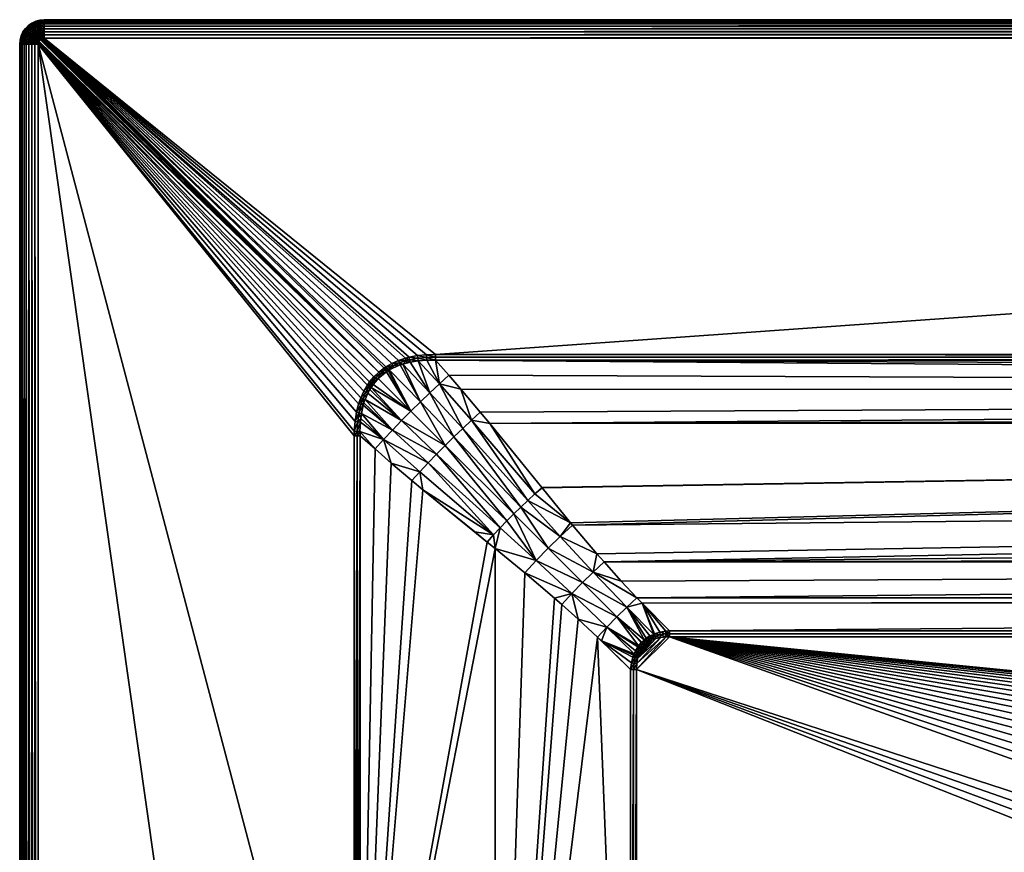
# Model space of a CAD drawing. Header units: millimetres. Extents: x 0 to 800, y -700 to 0.
# Tile 4 of 63: x 0 to 161, y -136 to 0. Entities that reach past the tile are written whole.
import ezdxf

# ---------------------------------------------------------------- set-up
doc = ezdxf.new("R2010")
doc.units = ezdxf.units.MM
doc.layers.get('0').update_dxf_attribs({"true_color": 0xb1941a})

msp = doc.modelspace()

# ---------------------------------------------------------------- meshes
at = {"color": 7, "true_color": 0xf0f0f0}
mesh = msp.add_polyface(dxfattribs=at)
corners = [(2.13, -0.54, 27.02), (1.56, -0.94, 0.02), (1.56, -0.94, 27.02), (1.07, -1.43, 0.02), (1.07, -1.43, 27.02), (0.67, -2, 0.02), (0.67, -2, 27.02), (0.38, -2.63, 0.02), (0.38, -2.63, 27.02), (1.89, -2.12, 29.32), (2.01, -1.47, 28.95), (1.61, -1.88, 28.95), (1.6, -2.54, 29.32), (1.28, -2.35, 28.95), (1.82, -1.24, 28.52), (1.38, -1.69, 28.52), (1.02, -2.2, 28.52), (2.22, -0.69, 28.05), (1.68, -1.08, 28.05), (1.21, -1.55, 28.05), (0.83, -2.09, 28.05), (0.75, -2.77, 28.52), (2.16, -0.58, 27.54), (1.59, -0.97, 27.54), (1.1, -1.46, 27.54), (0.71, -2.02, 27.54), (0.55, -2.69, 28.05), (0.42, -2.65, 27.54)]
mesh.append_faces([[corners[k] for k in face] for face in [(0, 1, 2, 0), (2, 1, 3, 2), (2, 3, 4, 2), (4, 3, 5, 4), (4, 5, 6, 4), (6, 5, 7, 6), (6, 7, 8, 6), (9, 10, 11, 9), (9, 11, 12, 9), (12, 11, 13, 12), (10, 14, 11, 10), (11, 14, 15, 11), (11, 15, 13, 11), (13, 15, 16, 13), (14, 17, 18, 14), (14, 18, 15, 14), (15, 18, 19, 15), (15, 19, 16, 15), (16, 19, 20, 16), (16, 20, 21, 16), (18, 22, 23, 18), (18, 23, 19, 18), (19, 23, 24, 19), (19, 24, 20, 19), (20, 24, 25, 20), (20, 25, 26, 20), (23, 0, 2, 23), (23, 2, 24, 23), (24, 2, 4, 24), (24, 4, 25, 24), (25, 4, 6, 25), (25, 6, 27, 25)]], dxfattribs={"vtx3": -1, "color": 7})
mesh = msp.add_polyface(dxfattribs=at)
corners = [(2.77, -0.24, 27.02), (2.77, -0.24, 0.02), (2.13, -0.54, 0.02), (2.13, -0.54, 27.02), (1.56, -0.94, 0.02), (3.12, -2.25, 29.84), (3.28, -1.65, 29.62), (2.88, -1.84, 29.62), (2.83, -2.45, 29.84), (2.53, -2.09, 29.62), (3.13, -1.25, 29.32), (2.67, -1.46, 29.32), (2.25, -1.76, 29.32), (2.22, -2.39, 29.62), (1.89, -2.12, 29.32), (1.97, -2.75, 29.62), (3.01, -0.9, 28.95), (2.49, -1.14, 28.95), (2.01, -1.47, 28.95), (2.9, -0.62, 28.52), (2.34, -0.88, 28.52), (1.82, -1.24, 28.52), (3.47, -0.24, 28.05), (2.83, -0.41, 28.05), (2.22, -0.69, 28.05), (3.45, -0.11, 27.54), (2.78, -0.28, 27.54), (2.16, -0.58, 27.54), (1.68, -1.08, 28.05), (3.44, -0.06, 27.02), (1.59, -0.97, 27.54)]
mesh.append_faces([[corners[k] for k in face] for face in [(0, 1, 2, 0), (0, 2, 3, 0), (3, 2, 4, 3), (5, 6, 7, 5), (5, 7, 8, 5), (8, 7, 9, 8), (7, 10, 11, 7), (7, 11, 9, 7), (9, 11, 12, 9), (9, 12, 13, 9), (13, 12, 14, 13), (13, 14, 15, 13), (10, 16, 11, 10), (11, 16, 17, 11), (11, 17, 12, 11), (12, 17, 18, 12), (12, 18, 14, 12), (16, 19, 17, 16), (17, 19, 20, 17), (17, 20, 18, 17), (18, 20, 21, 18), (19, 22, 23, 19), (19, 23, 20, 19), (20, 23, 24, 20), (20, 24, 21, 20), (23, 25, 26, 23), (23, 26, 24, 23), (24, 26, 27, 24), (24, 27, 28, 24), (26, 29, 0, 26), (26, 0, 27, 26), (27, 0, 3, 27), (27, 3, 30, 27)]], dxfattribs={"vtx3": -1, "color": 7})
mesh = msp.add_polyface(dxfattribs=at)
corners = [(4.13, 0, 27.02), (4.13, 0, 0.02), (3.44, -0.06, 0.02), (3.44, -0.06, 27.02), (2.77, -0.24, 0.02), (2.77, -0.24, 27.02), (3.87, -2.5, 29.97), (4.13, -1.97, 29.84), (3.78, -2.01, 29.84), (3.61, -2.57, 29.97), (3.44, -2.1, 29.84), (4.13, -1.5, 29.62), (3.7, -1.54, 29.62), (3.28, -1.65, 29.62), (3.12, -2.25, 29.84), (4.13, -1.07, 29.32), (3.63, -1.12, 29.32), (3.13, -1.25, 29.32), (2.88, -1.84, 29.62), (4.13, -0.7, 28.95), (3.56, -0.75, 28.95), (3.01, -0.9, 28.95), (4.13, -0.4, 28.52), (3.51, -0.46, 28.52), (2.9, -0.62, 28.52), (4.13, -0.18, 28.05), (3.47, -0.24, 28.05), (4.13, -0.05, 27.54), (3.45, -0.11, 27.54), (2.83, -0.41, 28.05), (2.78, -0.28, 27.54)]
mesh.append_faces([[corners[k] for k in face] for face in [(0, 1, 2, 0), (0, 2, 3, 0), (3, 2, 4, 3), (3, 4, 5, 3), (6, 7, 8, 6), (9, 8, 10, 9), (7, 11, 8, 7), (8, 11, 12, 8), (8, 12, 10, 8), (10, 12, 13, 10), (10, 13, 14, 10), (11, 15, 12, 11), (12, 15, 16, 12), (12, 16, 13, 12), (13, 16, 17, 13), (13, 17, 18, 13), (15, 19, 16, 15), (16, 19, 20, 16), (16, 20, 17, 16), (17, 20, 21, 17), (19, 22, 20, 19), (20, 22, 23, 20), (20, 23, 21, 20), (21, 23, 24, 21), (22, 25, 23, 22), (23, 25, 26, 23), (23, 26, 24, 23), (25, 27, 26, 25), (26, 27, 28, 26), (26, 28, 29, 26), (27, 0, 28, 27), (28, 0, 3, 28), (28, 3, 30, 28)]], dxfattribs={"vtx3": -1, "color": 7})
mesh = msp.add_polyface(dxfattribs=at)
corners = [(100.62, -237.16, 15.02), (329.1, -196.15, 15.02), (100.62, -105.86, 15.02), (104.58, -100.6, 15.02), (100.68, -104.84, 15.02), (105.47, -100.5, 15.02), (100.62, -105.86, 15.02), (106, -100.49, 15.02), (106, -100.49, 15.02), (331.59, -180.97, 15.02), (4.13, 0, 27.02), (796.13, 0, 0.02), (4.13, 0, 0.02), (104.44, -99.78, 15.14), (105.42, -99.6, 15.16), (101.55, -95.06, 16.67), (106, -99.54, 15.17), (106, -99.54, 15.17), (106, -100.01, 15.06), (106, -100.01, 15.06), (105.44, -100.04, 15.05), (104.51, -100.19, 15.05), (103.57, -100.05, 15.12), (103.68, -100.41, 15.04), (103.44, -100.11, 15.12), (102.98, -100.71, 15.04), (103.8, -100.79, 15.02), (4.13, -3, 30.02), (796.13, -2.48, 29.97), (4.13, -2.48, 29.97), (796.13, -1.97, 29.84), (4.13, -1.97, 29.84), (796.13, -1.5, 29.62), (4.13, -1.5, 29.62), (796.13, -1.07, 29.32), (4.13, -1.07, 29.32), (796.13, -0.7, 28.95), (4.13, -0.7, 28.95)]
mesh.append_faces([[corners[k] for k in face] for face in [(0, 1, 2, 0), (3, 4, 5, 3), (5, 6, 7, 5), (7, 2, 8, 7), (8, 2, 9, 8), (10, 11, 12, 10), (13, 14, 15, 13), (15, 14, 16, 15), (15, 16, 17, 15), (18, 17, 16, 18), (18, 16, 19, 18), (19, 16, 14, 19), (19, 14, 20, 19), (20, 14, 13, 20), (20, 13, 21, 20), (21, 13, 22, 21), (21, 22, 23, 21), (23, 22, 24, 23), (23, 24, 25, 23), (23, 26, 3, 23), (23, 3, 21, 23), (21, 3, 5, 21), (21, 5, 20, 21), (20, 5, 7, 20), (20, 7, 19, 20), (19, 7, 8, 19), (19, 8, 18, 19), (27, 28, 29, 27), (29, 30, 31, 29), (31, 32, 33, 31), (33, 34, 35, 33), (35, 36, 37, 35)]], dxfattribs={"vtx3": -1, "color": 7})
mesh = msp.add_polyface(dxfattribs=at)
corners = [(329.1, -196.15, 15.02), (329.56, -191.03, 15.02), (100.62, -105.86, 15.02), (330.39, -185.96, 15.02), (331.59, -180.97, 15.02), (357.08, -143.37, 15.02), (361.28, -140.41, 15.02), (106, -100.49, 15.02), (365.68, -137.76, 15.02), (337.28, -166.68, 15.02), (335.04, -171.3, 15.02), (333.14, -176.07, 15.02), (395, -129.05, 15.02), (694.27, -100.49, 15.02), (339.85, -162.23, 15.02), (342.73, -157.98, 15.02), (345.92, -153.95, 15.02), (349.38, -150.15, 15.02), (353.11, -146.62, 15.02), (370.26, -135.44, 15.02), (375, -133.45, 15.02), (379.87, -131.81, 15.02), (384.84, -130.53, 15.02), (389.89, -129.6, 15.02), (72.03, -60.16, 28.3), (75.19, -63.92, 27.05), (727.93, -60.49, 28.19), (85.28, -76.26, 22.93), (89.9, -81.95, 21.04), (723.63, -65.64, 26.47), (95.38, -88.32, 18.91), (98.15, -91.43, 17.87), (704.89, -88.32, 18.91), (4.13, -3, 30.02), (67.91, -54.51, 30.02), (796.13, -3, 30.02), (329.01, -201.28, 15.02), (329.74, -201.27, 14.95), (106, -100.01, 15.06), (694.27, -100.01, 15.06), (106, -99.54, 15.17), (67.91, -54.99, 29.98), (732.36, -54.99, 29.98), (4.13, -0.7, 28.95), (796.13, -0.4, 28.52), (4.13, -0.4, 28.52), (796.13, -0.18, 28.05), (4.13, -0.18, 28.05), (796.13, -0.05, 27.54), (4.13, -0.05, 27.54), (796.13, 0, 27.02), (4.13, 0, 27.02)]
mesh.append_faces([[corners[k] for k in face] for face in [(0, 1, 2, 0), (2, 1, 3, 2), (2, 3, 4, 2), (5, 6, 7, 5), (7, 6, 8, 7), (9, 7, 10, 9), (10, 7, 11, 10), (7, 12, 13, 7), (7, 4, 11, 7), (9, 14, 7, 9), (7, 14, 15, 7), (7, 15, 16, 7), (16, 17, 7, 16), (7, 17, 18, 7), (7, 18, 5, 7), (8, 19, 7, 8), (7, 19, 20, 7), (7, 20, 21, 7), (21, 22, 7, 21), (7, 22, 23, 7), (7, 23, 12, 7), (24, 25, 26, 24), (27, 28, 29, 27), (30, 31, 32, 30), (33, 34, 35, 33), (36, 37, 0, 36), (7, 13, 38, 7), (38, 39, 40, 38), (34, 41, 42, 34), (43, 44, 45, 43), (45, 46, 47, 45), (47, 48, 49, 47), (49, 50, 51, 49)]], dxfattribs={"vtx3": -1, "color": 7})
mesh = msp.add_polyface(dxfattribs=at)
corners = [(727.93, -60.49, 28.19), (67.91, -55.46, 29.87), (70.05, -57.9, 29.05), (72.03, -60.16, 28.3), (390, -130.33, 14.95), (385, -131.24, 14.95), (385.15, -131.94, 14.75), (384.84, -130.53, 15.02), (389.89, -129.6, 15.02), (395, -129.05, 15.02), (400.13, -129.6, 14.95), (400.13, -128.86, 15.02), (395.05, -129.78, 14.95), (395.11, -130.49, 14.75), (390.1, -131.03, 14.75), (400.13, -130.31, 14.75), (396.58, -131.1, 14.42), (390.2, -131.69, 14.42), (395.15, -131.15, 14.42), (380.08, -132.51, 14.95), (400.13, -130.97, 14.42), (106, -100.01, 15.06), (694.27, -100.49, 15.02), (694.27, -100.01, 15.06), (106, -99.54, 15.17), (694.27, -99.95, 15.07), (694.27, -99.54, 15.17), (732.36, -54.99, 29.98), (67.91, -54.99, 29.98), (4.13, -3, 30.02), (796.13, -3, 30.02), (796.13, -2.48, 29.97), (4.13, -2.48, 29.97), (796.13, -1.97, 29.84), (4.13, -1.97, 29.84), (796.13, -1.5, 29.62), (4.13, -1.5, 29.62), (796.13, -1.07, 29.32), (4.13, -1.07, 29.32), (796.13, -0.7, 28.95), (4.13, -0.7, 28.95), (796.13, -0.4, 28.52), (4.13, -0.4, 28.52), (796.13, -0.18, 28.05), (4.13, -0.18, 28.05), (796.13, -0.05, 27.54), (4.13, -0.05, 27.54), (796.13, 0, 27.02)]
mesh.append_faces([[corners[k] for k in face] for face in [(0, 1, 2, 0), (0, 2, 3, 0), (4, 5, 6, 4), (7, 5, 8, 7), (8, 5, 4, 8), (8, 4, 9, 8), (10, 11, 12, 10), (10, 12, 13, 10), (13, 12, 14, 13), (15, 10, 13, 15), (15, 13, 16, 15), (14, 17, 13, 14), (13, 17, 18, 13), (13, 18, 16, 13), (6, 14, 4, 6), (4, 14, 12, 4), (4, 12, 9, 4), (9, 12, 11, 9), (7, 19, 5, 7), (16, 20, 15, 16), (21, 22, 23, 21), (24, 23, 25, 24), (24, 25, 26, 24), (27, 28, 1, 27), (29, 30, 31, 29), (32, 31, 33, 32), (34, 33, 35, 34), (36, 35, 37, 36), (38, 37, 39, 38), (40, 39, 41, 40), (42, 41, 43, 42), (44, 43, 45, 44), (46, 45, 47, 46)]], dxfattribs={"vtx3": -1, "color": 7})
mesh = msp.add_polyface(dxfattribs=at)
corners = [(699.65, -105.86, 15.02), (469.87, -185.96, 15.02), (470.7, -191.03, 15.02), (699.65, -237.16, 15.02), (467.13, -176.07, 15.02), (699.65, -105.86, 15.02), (699.63, -105.33, 15.02), (694.27, -100.49, 15.02), (465.23, -171.3, 15.02), (695.29, -100.54, 15.02), (696.12, -100.69, 15.02), (796.13, 0, 27.02), (796.13, 0, 0.02), (4.13, 0, 27.02), (796.13, -3, 30.02), (67.91, -54.51, 30.02), (732.36, -54.51, 30.02), (694.27, -99.54, 15.17), (694.27, -99.54, 15.17), (698.97, -94.79, 16.75), (695.39, -99.69, 15.15), (696.3, -99.91, 15.13), (696.62, -100.02, 15.12), (697.18, -100.66, 15.04), (696.83, -100.11, 15.12), (696.51, -100.39, 15.05), (694.27, -100.01, 15.06), (694.28, -100.01, 15.06), (695.34, -100.11, 15.05), (696.21, -100.3, 15.05), (696.4, -100.76, 15.02), (697.03, -100.99, 15.02), (694.27, -99.95, 15.07)]
mesh.append_faces([[corners[k] for k in face] for face in [(0, 1, 2, 0), (0, 2, 3, 0), (4, 0, 5, 4), (4, 5, 6, 4), (7, 8, 4, 7), (7, 4, 9, 7), (9, 4, 6, 9), (9, 6, 10, 9), (11, 12, 13, 11), (14, 15, 16, 14), (17, 18, 19, 17), (19, 18, 20, 19), (21, 22, 19, 21), (23, 24, 25, 23), (26, 7, 27, 26), (27, 7, 9, 27), (27, 9, 28, 27), (28, 9, 10, 28), (28, 10, 29, 28), (29, 10, 30, 29), (29, 30, 25, 29), (25, 30, 31, 25), (25, 31, 23, 25), (18, 17, 32, 18), (24, 22, 25, 24), (25, 22, 21, 25), (25, 21, 29, 25), (29, 21, 20, 29), (29, 20, 28, 29), (28, 20, 18, 28), (28, 18, 27, 28), (27, 18, 32, 27), (27, 32, 26, 27)]], dxfattribs={"vtx3": -1, "color": 7})
mesh = msp.add_polyface(dxfattribs=at)
corners = [(0.38, -2.63, 27.02), (0.38, -2.63, 0.02), (0.19, -3.31, 0.02), (0.19, -3.31, 27.02), (0.13, -4, 0.02), (0.13, -4, 27.02), (1.63, -4, 29.62), (1.25, -3.49, 29.32), (1.21, -4, 29.32), (1.6, -2.54, 29.32), (1.28, -2.35, 28.95), (1.38, -3, 29.32), (1.03, -2.87, 28.95), (0.89, -3.43, 28.95), (0.84, -4, 28.95), (1.02, -2.2, 28.52), (0.75, -2.77, 28.52), (0.59, -3.38, 28.52), (0.54, -4, 28.52), (0.83, -2.09, 28.05), (0.55, -2.69, 28.05), (0.37, -3.34, 28.05), (0.32, -4, 28.05), (0.71, -2.02, 27.54), (0.42, -2.65, 27.54), (0.24, -3.31, 27.54), (0.18, -4, 27.54), (0.67, -2, 27.02)]
mesh.append_faces([[corners[k] for k in face] for face in [(0, 1, 2, 0), (0, 2, 3, 0), (3, 2, 4, 3), (3, 4, 5, 3), (6, 7, 8, 6), (9, 10, 11, 9), (11, 10, 12, 11), (11, 12, 7, 11), (7, 12, 13, 7), (7, 13, 8, 7), (8, 13, 14, 8), (10, 15, 12, 10), (12, 15, 16, 12), (12, 16, 13, 12), (13, 16, 17, 13), (13, 17, 14, 13), (14, 17, 18, 14), (16, 19, 20, 16), (16, 20, 17, 16), (17, 20, 21, 17), (17, 21, 18, 17), (18, 21, 22, 18), (20, 23, 24, 20), (20, 24, 21, 20), (21, 24, 25, 21), (21, 25, 22, 21), (22, 25, 26, 22), (24, 27, 0, 24), (24, 0, 25, 24), (25, 0, 3, 25), (25, 3, 26, 25), (26, 3, 5, 26)]], dxfattribs={"vtx3": -1, "color": 7})
mesh = msp.add_polyface(dxfattribs=at)
corners = [(3.27, -3.5, 30.02), (2.97, -3.02, 29.97), (2.82, -3.24, 29.97), (3.19, -3.66, 30.02), (2.7, -3.48, 29.97), (3.15, -3.83, 30.02), (2.64, -3.74, 29.97), (3.13, -4, 30.02), (2.61, -4, 29.97), (3.16, -2.84, 29.97), (3.12, -2.25, 29.84), (2.83, -2.45, 29.84), (2.58, -2.7, 29.84), (2.38, -2.99, 29.84), (2.23, -3.31, 29.84), (2.14, -3.65, 29.84), (2.11, -4, 29.84), (2.53, -2.09, 29.62), (2.22, -2.39, 29.62), (1.97, -2.75, 29.62), (1.78, -3.15, 29.62), (1.67, -3.57, 29.62), (1.63, -4, 29.62), (1.89, -2.12, 29.32), (1.6, -2.54, 29.32), (1.38, -3, 29.32), (1.25, -3.49, 29.32)]
mesh.append_faces([[corners[k] for k in face] for face in [(0, 1, 2, 0), (3, 2, 4, 3), (3, 4, 5, 3), (5, 4, 6, 5), (5, 6, 7, 5), (7, 6, 8, 7), (9, 10, 11, 9), (9, 11, 1, 9), (1, 11, 12, 1), (1, 12, 2, 1), (2, 12, 13, 2), (2, 13, 4, 2), (4, 13, 14, 4), (4, 14, 6, 4), (6, 14, 15, 6), (6, 15, 8, 6), (8, 15, 16, 8), (11, 17, 12, 11), (12, 17, 18, 12), (12, 18, 13, 12), (13, 18, 19, 13), (13, 19, 14, 13), (14, 19, 20, 14), (14, 20, 15, 14), (15, 20, 21, 15), (15, 21, 16, 15), (16, 21, 22, 16), (19, 23, 24, 19), (19, 24, 20, 19), (20, 24, 25, 20), (20, 25, 21, 20), (21, 25, 26, 21), (21, 26, 22, 21)]], dxfattribs={"vtx3": -1, "color": 7})
mesh = msp.add_polyface(dxfattribs=at)
corners = [(3.13, -4, 30.02), (56.2, -60.5, 30.02), (56.79, -59.5, 30.02), (3.96, -3.02, 30.02), (3.79, -3.06, 30.02), (58.63, -57.41, 30.02), (55.36, -62.57, 30.02), (55.7, -61.59, 30.02), (3.37, -3.36, 30.02), (3.27, -3.5, 30.02), (3.49, -3.23, 30.02), (3.63, -3.13, 30.02), (57.15, -58.99, 30.02), (57.85, -58.16, 30.02), (3.15, -3.83, 30.02), (3.19, -3.66, 30.02), (54.65, -67.78, 30.02), (54.66, -67.04, 30.02), (54.78, -65.44, 30.02), (4.13, -3, 30.02), (4.13, -2.48, 29.97), (3.87, -2.5, 29.97), (3.61, -2.57, 29.97), (3.37, -2.68, 29.97), (3.16, -2.84, 29.97), (2.97, -3.02, 29.97), (2.82, -3.24, 29.97), (4.13, -1.97, 29.84), (3.78, -2.01, 29.84), (3.44, -2.1, 29.84), (3.12, -2.25, 29.84)]
mesh.append_faces([[corners[k] for k in face] for face in [(0, 1, 2, 0), (3, 4, 5, 3), (0, 6, 7, 0), (0, 7, 1, 0), (8, 9, 10, 8), (10, 9, 5, 10), (10, 5, 11, 10), (11, 5, 4, 11), (0, 12, 13, 0), (0, 13, 14, 0), (14, 5, 15, 14), (15, 5, 9, 15), (0, 16, 17, 0), (0, 17, 18, 0), (3, 5, 19, 3), (19, 20, 3, 19), (3, 20, 21, 3), (3, 21, 4, 3), (4, 21, 22, 4), (4, 22, 11, 4), (11, 22, 23, 11), (11, 23, 10, 11), (10, 23, 24, 10), (10, 24, 8, 10), (8, 24, 25, 8), (8, 25, 9, 8), (9, 26, 15, 9), (20, 27, 21, 20), (21, 28, 22, 21), (22, 29, 23, 22), (23, 29, 30, 23), (23, 30, 24, 23)]], dxfattribs={"vtx3": -1, "color": 7})
mesh = msp.add_polyface(dxfattribs=at)
corners = [(54.78, -65.44, 30.02), (55.01, -63.95, 30.02), (3.13, -4, 30.02), (55.36, -62.57, 30.02), (56.79, -59.5, 30.02), (57.15, -58.99, 30.02), (3.15, -3.83, 30.02), (57.85, -58.16, 30.02), (58.63, -57.41, 30.02), (59.8, -56.55, 30.02), (60.79, -55.99, 30.02), (4.13, -3, 30.02), (61.86, -55.52, 30.02), (54.65, -67.78, 30.02), (54.65, -67.78, 30.02), (59.51, -56.74, 30.02), (63, -55.14, 30.02), (63.58, -54.99, 30.02), (64.96, -54.72, 30.02), (66.41, -54.57, 30.02), (67.91, -54.51, 30.02), (58.57, -58.43, 29.94), (59.91, -57.33, 29.93), (59.09, -57.94, 29.94), (58.86, -57.68, 30), (59.71, -57.04, 30), (60.18, -57.15, 29.93), (59.99, -56.85, 30), (60.36, -57.05, 29.93), (60.96, -56.32, 30), (61.12, -56.64, 29.93), (58.1, -58.4, 30), (62, -55.87, 29.99)]
mesh.append_faces([[corners[k] for k in face] for face in [(0, 1, 2, 0), (1, 3, 2, 1), (4, 5, 2, 4), (6, 7, 8, 6), (9, 10, 11, 9), (11, 10, 12, 11), (13, 14, 2, 13), (11, 8, 15, 11), (11, 15, 9, 11), (12, 16, 11, 12), (11, 16, 17, 11), (11, 17, 18, 11), (18, 19, 11, 18), (11, 19, 20, 11), (21, 22, 23, 21), (21, 23, 24, 21), (24, 23, 22, 24), (24, 22, 25, 24), (25, 22, 26, 25), (25, 26, 27, 25), (27, 26, 28, 27), (27, 28, 29, 27), (28, 30, 29, 28), (7, 31, 24, 7), (7, 24, 8, 7), (8, 24, 25, 8), (8, 25, 15, 8), (15, 25, 27, 15), (15, 27, 9, 15), (9, 27, 29, 9), (9, 29, 10, 9), (10, 29, 32, 10)]], dxfattribs={"vtx3": -1, "color": 7})
mesh = msp.add_polyface(dxfattribs=at)
corners = [(0.13, -696, 27.02), (0.13, -4, 0.02), (0.13, -696, 0.02), (54.75, -449.45, 30.02), (54.68, -366.71, 30.02), (3.13, -696, 30.02), (55.07, -660.78, 30.02), (4.13, -697, 30.02), (55.13, -697, 30.02), (3.19, -696.34, 30.02), (3.15, -696.17, 30.02), (0.19, -696.7, 0.02), (55.13, -697, 30.02), (55.13, -660.77, 30.02), (55.13, -449.45, 30), (2.61, -696, 29.97), (2.64, -696.26, 29.97), (2.11, -696, 29.84), (2.14, -696.35, 29.84), (1.63, -696, 29.62), (1.67, -696.43, 29.62), (1.21, -696, 29.32), (0.84, -696, 28.95), (1.25, -696.51, 29.32), (0.54, -696, 28.52), (0.89, -696.57, 28.95), (0.32, -696, 28.05), (0.59, -696.63, 28.52), (0.18, -696, 27.54), (0.37, -696.66, 28.05), (0.24, -696.69, 27.54), (2.61, -4, 29.97), (2.11, -4, 29.84), (1.63, -4, 29.62), (1.21, -4, 29.32), (0.84, -4, 28.95), (0.54, -4, 28.52), (0.32, -4, 28.05), (0.18, -4, 27.54), (0.13, -4, 27.02)]
mesh.append_faces([[corners[k] for k in face] for face in [(0, 1, 2, 0), (3, 4, 5, 3), (3, 5, 6, 3), (6, 5, 7, 6), (6, 7, 8, 6), (9, 5, 10, 9), (0, 2, 11, 0), (12, 13, 8, 12), (8, 13, 6, 8), (6, 13, 14, 6), (6, 14, 3, 6), (5, 15, 10, 5), (10, 15, 16, 10), (10, 16, 9, 10), (15, 17, 16, 15), (16, 17, 18, 16), (17, 19, 18, 17), (18, 19, 20, 18), (19, 21, 20, 19), (21, 22, 23, 21), (22, 24, 25, 22), (24, 26, 27, 24), (26, 28, 29, 26), (28, 0, 30, 28), (5, 31, 15, 5), (15, 32, 17, 15), (17, 33, 19, 17), (19, 34, 21, 19), (21, 35, 22, 21), (22, 36, 24, 22), (24, 37, 26, 24), (26, 38, 28, 26), (28, 39, 0, 28)]], dxfattribs={"vtx3": -1, "color": 7})
mesh = msp.add_polyface(dxfattribs=at)
corners = [(99.68, -375.71, 15.92), (99.68, -363.93, 15.73), (88.88, -357.86, 19.18), (99.67, -349.85, 15.51), (55.57, -339.12, 29.88), (55.57, -366.71, 29.88), (66.38, -384.63, 26.6), (55.56, -379.21, 29.89), (88.88, -395.9, 19.76), (77.63, -390.26, 23.18), (66.38, -345.2, 26.41), (77.63, -351.53, 22.79), (88.88, -319.82, 18.84), (99.69, -401.31, 16.48), (100.14, -375.71, 15.81), (100.14, -402.29, 16.4), (100.61, -386.26, 16.01), (100.14, -349.85, 15.39), (100.61, -375.71, 15.77), (100.62, -349.85, 15.35), (100.62, -342.97, 15.29), (100.14, -324.63, 15.14), (99.67, -326.55, 15.28), (55.13, -366.71, 29.99), (3.13, -696, 30.02), (3.13, -4, 30.02), (2.61, -4, 29.97), (2.61, -696, 29.97), (2.11, -4, 29.84), (2.11, -696, 29.84), (1.63, -4, 29.62), (1.63, -696, 29.62), (1.21, -4, 29.32), (1.21, -696, 29.32), (0.84, -4, 28.95), (0.84, -696, 28.95), (0.54, -4, 28.52), (0.54, -696, 28.52), (0.32, -4, 28.05), (0.32, -696, 28.05), (0.18, -4, 27.54), (0.18, -696, 27.54), (0.13, -4, 27.02)]
mesh.append_faces([[corners[k] for k in face] for face in [(0, 1, 2, 0), (2, 1, 3, 2), (4, 5, 6, 4), (6, 5, 7, 6), (0, 2, 8, 0), (8, 2, 9, 8), (10, 4, 6, 10), (10, 6, 11, 10), (6, 9, 11, 6), (11, 9, 2, 11), (11, 2, 12, 11), (0, 13, 14, 0), (14, 13, 15, 14), (14, 15, 16, 14), (0, 14, 1, 0), (1, 14, 17, 1), (1, 17, 3, 1), (14, 18, 19, 14), (14, 19, 17, 14), (17, 20, 21, 17), (3, 17, 22, 3), (23, 7, 5, 23), (23, 5, 4, 23), (24, 25, 26, 24), (27, 26, 28, 27), (29, 28, 30, 29), (31, 30, 32, 31), (33, 32, 34, 33), (35, 34, 36, 35), (37, 36, 38, 37), (39, 38, 40, 39), (41, 40, 42, 41)]], dxfattribs={"vtx3": -1, "color": 7})
mesh = msp.add_polyface(dxfattribs=at)
corners = [(77.63, -86.15, 22.52), (76.32, -85.08, 22.96), (55.6, -199.08, 29.87), (64.04, -75.06, 27.05), (65.84, -76.56, 26.45), (60.68, -72.25, 28.17), (58.03, -69.92, 29.05), (55.6, -67.78, 29.87), (94.3, -100.57, 16.97), (91.15, -97.64, 18.01), (77.63, -235.32, 22.52), (88.45, -95.24, 18.91), (82.44, -90.09, 20.92), (87.3, -94.22, 19.3), (99.67, -105.86, 15.17), (94.92, -101.16, 16.76), (99.67, -105.86, 15.17), (99.67, -237.16, 15.17), (0.13, -4, 27.02), (0.13, -4, 0.02), (0.13, -696, 27.02), (3.13, -4, 30.02), (54.68, -366.71, 30.02), (54.65, -199.08, 30.02), (99.67, -105.86, 15.17), (99.82, -104.75, 15.15), (100.05, -103.83, 15.13), (100.15, -103.52, 15.12), (100.24, -103.3, 15.12), (100.14, -105.86, 15.06), (100.14, -237.16, 15.06), (100.14, -105.86, 15.06), (100.14, -105.86, 15.06), (55.13, -199.08, 29.98), (55.59, -218.83, 29.87), (55.13, -67.78, 29.98), (54.65, -67.78, 30.02)]
mesh.append_faces([[corners[k] for k in face] for face in [(0, 1, 2, 0), (3, 2, 4, 3), (4, 2, 1, 4), (3, 5, 2, 3), (2, 5, 6, 2), (2, 6, 7, 2), (8, 9, 10, 8), (10, 9, 11, 10), (12, 0, 10, 12), (12, 10, 13, 12), (13, 10, 11, 13), (14, 15, 16, 14), (16, 15, 8, 16), (16, 8, 17, 16), (17, 8, 10, 17), (0, 2, 10, 0), (18, 19, 20, 18), (21, 22, 23, 21), (14, 24, 15, 14), (15, 24, 25, 15), (15, 25, 26, 15), (26, 27, 15, 26), (15, 27, 28, 15), (29, 24, 14, 29), (17, 30, 31, 17), (17, 31, 16, 17), (16, 31, 32, 16), (16, 32, 14, 16), (33, 34, 2, 33), (33, 2, 7, 33), (23, 33, 35, 23), (23, 35, 36, 23)]], dxfattribs={"vtx3": -1, "color": 7})
mesh = msp.add_polyface(dxfattribs=at)
corners = [(99.74, -462.45, 18.34), (99.74, -457.36, 18.17), (88.88, -452.94, 21.04), (99.72, -438.68, 17.55), (88.88, -433.93, 20.57), (88.88, -471.95, 21.56), (88.88, -490.96, 22.12), (99.76, -476.04, 18.86), (66.38, -463.48, 27.2), (66.38, -443.77, 27.03), (55.5, -449.44, 29.92), (77.63, -487.08, 24.75), (77.63, -467.72, 24.38), (77.63, -448.36, 24.03), (55.49, -459.38, 29.93), (55.46, -479.43, 29.94), (66.38, -483.2, 27.39), (66.38, -424.06, 26.87), (55.51, -439.34, 29.92), (77.63, -428.99, 23.72), (3.13, -696, 30.02), (54.68, -366.71, 30.02), (3.13, -4, 30.02), (100.14, -462.46, 18.25), (99.78, -494.72, 19.57), (100.14, -495.06, 19.52), (100.14, -431.39, 17.21), (100.54, -462.46, 18.23), (100.57, -432.17, 17.21), (55.13, -449.45, 30)]
mesh.append_faces([[corners[k] for k in face] for face in [(0, 1, 2, 0), (2, 1, 3, 2), (2, 3, 4, 2), (5, 6, 7, 5), (8, 9, 10, 8), (11, 6, 12, 11), (12, 6, 5, 12), (12, 5, 13, 12), (10, 14, 8, 10), (8, 14, 15, 8), (8, 15, 16, 8), (13, 17, 9, 13), (9, 18, 10, 9), (13, 9, 12, 13), (12, 9, 8, 12), (12, 8, 11, 12), (11, 8, 16, 11), (7, 0, 5, 7), (5, 0, 2, 5), (5, 2, 13, 5), (13, 2, 19, 13), (20, 21, 22, 20), (0, 7, 23, 0), (23, 7, 24, 23), (23, 24, 25, 23), (0, 23, 1, 0), (1, 23, 26, 1), (1, 26, 3, 1), (23, 27, 28, 23), (23, 28, 26, 23), (29, 14, 10, 29), (29, 10, 18, 29)]], dxfattribs={"vtx3": -1, "color": 7})
mesh = msp.add_polyface(dxfattribs=at)
corners = [(55.6, -67.78, 29.87), (58.03, -69.92, 29.05), (55.6, -67.78, 29.87), (3.13, -4, 30.02), (54.65, -199.08, 30.02), (54.65, -67.78, 30.02), (55.58, -67.07, 29.87), (55.13, -67.78, 29.98), (55.13, -67.78, 29.98), (54.65, -67.78, 30.02), (55.13, -67.05, 29.98), (55.64, -65.54, 29.89), (55.21, -65.49, 29.99), (55.71, -64.95, 29.9), (55.42, -64.04, 29.99), (55.82, -64.12, 29.9), (56.11, -62.8, 29.92), (55.74, -62.69, 29.99), (56.23, -62.41, 29.92), (56.06, -61.73, 30), (56.41, -61.87, 29.92), (56.85, -60.84, 29.93), (54.66, -67.04, 30.02), (54.78, -65.44, 30.02), (55.01, -63.95, 30.02), (55.36, -62.57, 30.02), (55.7, -61.59, 30.02), (56.53, -60.67, 30), (56.2, -60.5, 30.02)]
mesh.append_faces([[corners[k] for k in face] for face in [(0, 1, 2, 0), (3, 4, 5, 3), (2, 1, 6, 2), (2, 7, 0, 2), (0, 7, 8, 0), (5, 8, 7, 5), (5, 7, 9, 5), (7, 2, 6, 7), (9, 7, 10, 9), (7, 6, 10, 7), (10, 6, 11, 10), (10, 11, 12, 10), (12, 11, 13, 12), (12, 13, 14, 12), (13, 15, 14, 13), (14, 15, 16, 14), (14, 16, 17, 14), (17, 16, 18, 17), (17, 18, 19, 17), (18, 20, 19, 18), (19, 20, 21, 19), (9, 10, 22, 9), (22, 10, 12, 22), (22, 12, 23, 22), (23, 12, 14, 23), (23, 14, 24, 23), (24, 14, 17, 24), (24, 17, 25, 24), (25, 17, 19, 25), (25, 19, 26, 25), (26, 19, 27, 26), (26, 27, 28, 26)]], dxfattribs={"vtx3": -1, "color": 7})
mesh = msp.add_polyface(dxfattribs=at)
corners = [(66.47, -55.46, 29.88), (65.09, -55.56, 29.9), (65.08, -55.57, 29.9), (62.13, -56.23, 29.92), (61.12, -56.64, 29.93), (60.36, -57.05, 29.93), (62.55, -56.1, 29.92), (65.42, -62.24, 28.18), (68.52, -59.3, 28.65), (70.05, -57.9, 29.05), (67.91, -55.46, 29.87), (66.97, -60.75, 28.36), (63.77, -55.78, 29.91), (63.22, -55.9, 29.91), (60.96, -56.32, 30), (62, -55.87, 29.99), (63.11, -55.52, 29.99), (63.67, -55.39, 29.99), (65.02, -55.15, 29.99), (66.44, -55.02, 29.98), (67.91, -54.99, 29.98), (60.79, -55.99, 30.02), (61.86, -55.52, 30.02), (63, -55.14, 30.02), (63.58, -54.99, 30.02), (64.96, -54.72, 30.02), (66.41, -54.57, 30.02), (67.91, -54.51, 30.02)]
mesh.append_faces([[corners[k] for k in face] for face in [(0, 1, 2, 0), (3, 4, 5, 3), (6, 3, 7, 6), (8, 9, 10, 8), (10, 0, 8, 10), (8, 0, 2, 8), (11, 2, 12, 11), (6, 12, 13, 6), (14, 4, 3, 14), (14, 3, 15, 14), (15, 3, 6, 15), (15, 6, 16, 15), (6, 13, 16, 6), (16, 13, 12, 16), (16, 12, 17, 16), (17, 12, 2, 17), (17, 2, 18, 17), (2, 1, 18, 2), (18, 1, 0, 18), (18, 0, 19, 18), (19, 0, 10, 19), (19, 10, 20, 19), (21, 15, 22, 21), (22, 15, 16, 22), (22, 16, 23, 22), (23, 16, 17, 23), (23, 17, 24, 23), (24, 17, 18, 24), (24, 18, 25, 24), (25, 18, 19, 25), (25, 19, 26, 25), (26, 19, 20, 26), (26, 20, 27, 26)]], dxfattribs={"vtx3": -1, "color": 7})
mesh = msp.add_polyface(dxfattribs=at)
corners = [(430, -135.44, 15.02), (434.59, -137.76, 15.02), (694.27, -100.49, 15.02), (438.99, -140.41, 15.02), (460.42, -162.23, 15.02), (462.99, -166.68, 15.02), (443.18, -143.37, 15.02), (447.16, -146.62, 15.02), (450.89, -150.15, 15.02), (454.35, -153.95, 15.02), (457.53, -157.98, 15.02), (395, -129.05, 15.02), (400.13, -128.86, 15.02), (405.27, -129.05, 15.02), (410.37, -129.6, 15.02), (415.43, -130.53, 15.02), (420.4, -131.81, 15.02), (425.27, -133.45, 15.02), (468.68, -180.97, 15.02), (469.87, -185.96, 15.02), (699.65, -105.86, 15.02), (467.13, -176.07, 15.02), (465.23, -171.3, 15.02), (730.22, -57.9, 29.05), (732.36, -55.46, 29.87), (67.91, -55.46, 29.87), (727.93, -60.49, 28.19), (76.74, -65.77, 26.43), (725.07, -63.91, 27.05), (723.63, -65.64, 26.47), (90.22, -82.32, 20.91), (715.06, -76.19, 22.96), (710.04, -82.31, 20.92), (95.38, -88.32, 18.91), (705.94, -87.14, 19.31), (704.89, -88.32, 18.91), (100.71, -94.16, 16.97), (699.56, -94.16, 16.97), (101.55, -95.06, 16.67), (698.97, -94.79, 16.75), (106, -99.54, 15.17), (694.27, -99.54, 15.17), (471.26, -201.28, 15.02), (471.17, -196.15, 15.02), (470.43, -196.19, 14.95), (732.36, -54.99, 29.98), (732.36, -54.51, 30.02), (67.91, -54.51, 30.02)]
mesh.append_faces([[corners[k] for k in face] for face in [(0, 1, 2, 0), (2, 1, 3, 2), (4, 5, 2, 4), (3, 6, 2, 3), (2, 6, 7, 2), (2, 7, 8, 2), (8, 9, 2, 8), (2, 9, 10, 2), (2, 10, 4, 2), (2, 11, 12, 2), (12, 13, 2, 12), (2, 13, 14, 2), (2, 14, 15, 2), (15, 16, 2, 15), (2, 16, 17, 2), (2, 17, 0, 2), (18, 19, 20, 18), (18, 20, 21, 18), (5, 22, 2, 5), (23, 24, 25, 23), (23, 25, 26, 23), (26, 27, 28, 26), (28, 27, 29, 28), (29, 30, 31, 29), (32, 31, 33, 32), (32, 33, 34, 32), (34, 33, 35, 34), (35, 36, 37, 35), (37, 38, 39, 37), (39, 40, 41, 39), (42, 43, 44, 42), (45, 46, 47, 45), (45, 25, 24, 45)]], dxfattribs={"vtx3": -1, "color": 7})
mesh = msp.add_polyface(dxfattribs=at)
corners = [(65.84, -76.56, 26.45), (76.32, -85.08, 22.96), (74.31, -83.43, 23.63), (65.42, -62.24, 28.18), (66.97, -60.75, 28.36), (62.55, -56.1, 29.92), (62.13, -56.23, 29.92), (60.36, -57.05, 29.93), (63.89, -63.75, 28.12), (60.18, -57.15, 29.93), (59.91, -57.33, 29.93), (72.03, -60.16, 28.3), (70.05, -57.9, 29.05), (68.52, -59.3, 28.65), (65.08, -55.57, 29.9), (63.77, -55.78, 29.91), (60.68, -72.25, 28.17), (64.04, -75.06, 27.05), (65.35, -73.63, 26.67), (77.36, -83.93, 22.66), (62.37, -65.29, 28.18), (60.89, -66.83, 28.36), (68.07, -70.76, 26.24), (69.48, -69.34, 26.18), (75.19, -63.92, 27.05), (73.77, -65.22, 26.67), (72.33, -66.56, 26.4), (70.9, -67.94, 26.24), (57.38, -59.9, 29.93), (59.43, -68.38, 28.65), (66.7, -72.2, 26.4), (78.44, -82.78, 22.44)]
mesh.append_faces([[corners[k] for k in face] for face in [(0, 1, 2, 0), (3, 4, 5, 3), (3, 6, 7, 3), (3, 7, 8, 3), (8, 7, 9, 8), (8, 9, 10, 8), (11, 12, 13, 11), (13, 14, 4, 13), (4, 15, 5, 4), (16, 17, 18, 16), (18, 17, 0, 18), (18, 0, 19, 18), (20, 21, 22, 20), (20, 22, 23, 20), (24, 11, 25, 24), (25, 11, 13, 25), (25, 13, 26, 25), (26, 13, 4, 26), (26, 4, 27, 26), (27, 4, 3, 27), (27, 3, 23, 27), (23, 3, 8, 23), (23, 8, 20, 23), (20, 8, 28, 20), (0, 2, 19, 0), (29, 16, 18, 29), (29, 18, 30, 29), (30, 18, 19, 30), (30, 19, 31, 30), (31, 22, 30, 31), (30, 22, 21, 30), (30, 21, 29, 30)]], dxfattribs={"vtx3": -1, "color": 7})
mesh = msp.add_polyface(dxfattribs=at)
corners = [(55.58, -67.07, 29.87), (58.03, -69.92, 29.05), (59.43, -68.38, 28.65), (55.64, -65.54, 29.89), (55.71, -64.95, 29.9), (56.41, -61.87, 29.92), (56.23, -62.41, 29.92), (60.89, -66.83, 28.36), (56.11, -62.8, 29.92), (55.82, -64.12, 29.9), (57.19, -60.23, 29.93), (56.85, -60.84, 29.93), (62.37, -65.29, 28.18), (57.71, -59.41, 29.94), (57.38, -59.9, 29.93), (63.89, -63.75, 28.12), (58.57, -58.43, 29.94), (58.36, -58.64, 29.94), (59.91, -57.33, 29.93), (60.68, -72.25, 28.17), (56.06, -61.73, 30), (56.53, -60.67, 30), (57.08, -59.7, 30), (57.44, -59.2, 30), (58.1, -58.4, 30), (58.86, -57.68, 30), (56.2, -60.5, 30.02), (56.79, -59.5, 30.02), (57.15, -58.99, 30.02), (57.85, -58.16, 30.02)]
mesh.append_faces([[corners[k] for k in face] for face in [(0, 1, 2, 0), (0, 2, 3, 0), (3, 2, 4, 3), (5, 6, 7, 5), (7, 6, 8, 7), (7, 8, 9, 7), (10, 11, 12, 10), (12, 11, 5, 12), (13, 14, 15, 13), (16, 17, 13, 16), (13, 15, 16, 13), (16, 15, 18, 16), (5, 7, 12, 5), (12, 14, 10, 12), (1, 19, 2, 1), (2, 7, 9, 2), (2, 9, 4, 2), (20, 11, 21, 20), (21, 11, 10, 21), (21, 10, 22, 21), (10, 14, 22, 10), (22, 14, 13, 22), (22, 13, 23, 22), (23, 13, 17, 23), (23, 17, 24, 23), (24, 17, 16, 24), (24, 16, 25, 24), (26, 21, 22, 26), (26, 22, 27, 26), (27, 22, 23, 27), (27, 23, 28, 27), (28, 23, 24, 28), (28, 24, 29, 28)]], dxfattribs={"vtx3": -1, "color": 7})
mesh = msp.add_polyface(dxfattribs=at)
corners = [(727.93, -60.49, 28.19), (75.19, -63.92, 27.05), (76.74, -65.77, 26.43), (723.63, -65.64, 26.47), (85.21, -76.18, 22.96), (85.28, -76.26, 22.93), (89.9, -81.95, 21.04), (90.22, -82.32, 20.91), (715.06, -76.19, 22.96), (94.2, -87, 19.35), (95.38, -88.32, 18.91), (704.89, -88.32, 18.91), (98.15, -91.43, 17.87), (100.71, -94.16, 16.97), (699.56, -94.16, 16.97), (101.55, -95.06, 16.67), (698.97, -94.79, 16.75), (106, -99.54, 15.17), (420.19, -132.51, 14.95), (415.27, -131.24, 14.95), (415.12, -131.94, 14.75), (415.43, -130.53, 15.02), (420.4, -131.81, 15.02), (405.27, -129.05, 15.02), (400.13, -128.86, 15.02), (400.13, -129.6, 14.95), (405.16, -130.49, 14.75), (410.17, -131.03, 14.75), (410.27, -130.33, 14.95), (410.37, -129.6, 15.02), (405.21, -129.78, 14.95), (400.13, -130.31, 14.75), (419.99, -133.2, 14.75), (410.75, -131.81, 14.42), (414.97, -132.58, 14.42), (400.13, -130.97, 14.42), (403.69, -131.1, 14.42), (405.12, -131.15, 14.42), (410.07, -131.69, 14.42)]
mesh.append_faces([[corners[k] for k in face] for face in [(0, 1, 2, 0), (3, 2, 4, 3), (3, 4, 5, 3), (3, 6, 7, 3), (8, 7, 9, 8), (8, 9, 10, 8), (11, 12, 13, 11), (14, 13, 15, 14), (16, 15, 17, 16), (18, 19, 20, 18), (21, 19, 22, 21), (22, 19, 18, 22), (23, 24, 25, 23), (26, 27, 28, 26), (21, 29, 28, 21), (28, 29, 30, 28), (28, 30, 26, 28), (26, 30, 31, 26), (29, 23, 30, 29), (30, 23, 25, 30), (30, 25, 31, 30), (20, 32, 18, 20), (21, 28, 19, 21), (19, 28, 27, 19), (19, 27, 20, 19), (20, 27, 33, 20), (20, 33, 34, 20), (31, 35, 36, 31), (31, 36, 26, 31), (26, 36, 37, 26), (26, 37, 27, 26), (27, 37, 38, 27), (27, 38, 33, 27)]], dxfattribs={"vtx3": -1, "color": 7})
mesh = msp.add_polyface(dxfattribs=at)
corners = [(85.28, -76.26, 22.93), (85.21, -76.18, 22.96), (84.06, -77.23, 22.66), (76.74, -65.77, 26.43), (75.19, -63.92, 27.05), (73.77, -65.22, 26.67), (82.92, -78.3, 22.44), (72.33, -66.56, 26.4), (81.78, -79.4, 22.31), (70.9, -67.94, 26.24), (80.65, -80.51, 22.26), (69.48, -69.34, 26.18), (79.53, -81.64, 22.31), (68.07, -70.76, 26.24), (93.59, -89.97, 18.51), (88.22, -84.16, 20.46), (86.23, -86.1, 20.31), (77.36, -83.93, 22.66), (74.31, -83.43, 23.63), (76.32, -85.08, 22.96), (77.63, -86.15, 22.52), (78.44, -82.78, 22.44), (84.3, -88.09, 20.46), (82.43, -90.09, 20.92), (82.44, -90.09, 20.92), (95.38, -88.32, 18.91), (94.2, -87, 19.35), (90.22, -82.32, 20.91), (89.9, -81.95, 21.04)]
mesh.append_faces([[corners[k] for k in face] for face in [(0, 1, 2, 0), (3, 4, 5, 3), (1, 3, 2, 1), (2, 3, 5, 2), (2, 5, 6, 2), (6, 5, 7, 6), (6, 7, 8, 6), (8, 7, 9, 8), (8, 9, 10, 8), (10, 9, 11, 10), (10, 11, 12, 10), (12, 11, 13, 12), (14, 15, 16, 14), (17, 18, 19, 17), (17, 19, 20, 17), (21, 17, 20, 21), (21, 20, 22, 21), (22, 20, 23, 22), (22, 23, 24, 22), (14, 25, 26, 14), (14, 26, 15, 14), (15, 26, 27, 15), (15, 27, 28, 15), (0, 2, 28, 0), (28, 2, 6, 28), (28, 6, 15, 28), (15, 6, 8, 15), (15, 8, 16, 15), (16, 8, 10, 16), (16, 10, 22, 16), (22, 10, 12, 22), (22, 12, 21, 22), (21, 12, 13, 21)]], dxfattribs={"vtx3": -1, "color": 7})
mesh = msp.add_polyface(dxfattribs=at)
corners = [(82.43, -90.09, 20.92), (77.63, -86.15, 22.52), (82.44, -90.09, 20.92), (101.55, -95.06, 16.67), (100.71, -94.16, 16.97), (99.05, -95.69, 16.59), (103.44, -100.11, 15.12), (101.4, -101.46, 15.1), (101.5, -101.37, 15.1), (97.42, -97.28, 16.46), (101.9, -101, 15.1), (102.21, -100.76, 15.1), (102.83, -100.38, 15.11), (100.95, -102, 15.1), (95.82, -98.92, 16.59), (100.83, -102.17, 15.1), (91.15, -97.64, 18.01), (94.3, -100.57, 16.97), (94.92, -101.16, 16.76), (100.24, -103.3, 15.12), (100.46, -102.81, 15.11), (87.3, -94.22, 19.3), (88.45, -95.24, 18.91), (90.1, -93.46, 18.51), (93.59, -89.97, 18.51), (86.23, -86.1, 20.31), (91.82, -91.69, 18.37), (84.3, -88.09, 20.46), (98.15, -91.43, 17.87), (95.38, -88.32, 18.91), (55.6, -67.78, 29.87), (55.13, -67.78, 29.98), (55.13, -199.08, 29.98)]
mesh.append_faces([[corners[k] for k in face] for face in [(0, 1, 2, 0), (3, 4, 5, 3), (5, 6, 3, 5), (7, 8, 9, 7), (9, 8, 10, 9), (9, 10, 5, 9), (5, 10, 11, 5), (5, 11, 12, 5), (7, 9, 13, 7), (13, 9, 14, 13), (13, 14, 15, 13), (16, 17, 14, 16), (14, 17, 18, 14), (18, 19, 14, 18), (14, 19, 20, 14), (14, 20, 15, 14), (21, 22, 23, 21), (23, 22, 16, 23), (24, 25, 26, 24), (26, 25, 27, 26), (26, 27, 23, 26), (23, 27, 2, 23), (23, 2, 21, 23), (16, 14, 23, 16), (23, 14, 9, 23), (23, 9, 26, 23), (26, 9, 5, 26), (26, 5, 24, 26), (24, 5, 4, 24), (24, 4, 28, 24), (28, 29, 24, 28), (30, 31, 32, 30)]], dxfattribs={"vtx3": -1, "color": 7})
mesh = msp.add_polyface(dxfattribs=at)
corners = [(101.9, -101.93, 15.02), (101.53, -102.39, 15.02), (102.33, -101.54, 15.02), (101.43, -102.55, 15.02), (102.6, -101.35, 15.02), (101.13, -103.11, 15.02), (103.14, -101.04, 15.02), (100.9, -103.74, 15.02), (103.8, -100.79, 15.02), (100.82, -104.02, 15.02), (104.58, -100.6, 15.02), (102.83, -100.38, 15.11), (103.44, -100.11, 15.12), (99.05, -95.69, 16.59), (101.55, -95.06, 16.67), (103.57, -100.05, 15.12), (104.44, -99.78, 15.14), (102.98, -100.71, 15.04), (102.21, -100.76, 15.1), (102.4, -101.05, 15.04), (101.9, -101, 15.1), (102.11, -101.27, 15.04), (101.5, -101.37, 15.1), (101.65, -101.69, 15.04), (101.4, -101.46, 15.1), (100.95, -102, 15.1), (101.24, -102.19, 15.04), (100.83, -102.17, 15.1), (101.13, -102.36, 15.04), (103.68, -100.41, 15.04)]
mesh.append_faces([[corners[k] for k in face] for face in [(0, 1, 2, 0), (2, 1, 3, 2), (2, 3, 4, 2), (4, 3, 5, 4), (4, 5, 6, 4), (6, 5, 7, 6), (6, 7, 8, 6), (8, 9, 10, 8), (11, 12, 13, 11), (14, 12, 15, 14), (14, 15, 16, 14), (12, 11, 17, 12), (17, 11, 18, 17), (17, 18, 19, 17), (19, 18, 20, 19), (19, 20, 21, 19), (21, 20, 22, 21), (21, 22, 23, 21), (22, 24, 23, 22), (23, 24, 25, 23), (23, 25, 26, 23), (26, 25, 27, 26), (26, 27, 28, 26), (26, 1, 0, 26), (26, 0, 23, 26), (23, 0, 2, 23), (23, 2, 21, 23), (21, 2, 4, 21), (21, 4, 19, 21), (19, 4, 6, 19), (19, 6, 17, 19), (17, 6, 8, 17), (17, 8, 29, 17)]], dxfattribs={"vtx3": -1, "color": 7})
mesh = msp.add_polyface(dxfattribs=at)
corners = [(103.8, -100.79, 15.02), (100.9, -103.74, 15.02), (100.82, -104.02, 15.02), (104.58, -100.6, 15.02), (100.68, -104.84, 15.02), (105.47, -100.5, 15.02), (100.62, -105.86, 15.02), (106, -100.49, 15.02), (100.62, -105.86, 15.02), (101.13, -102.36, 15.04), (100.83, -102.17, 15.1), (100.46, -102.81, 15.11), (100.79, -102.96, 15.04), (100.24, -103.3, 15.12), (100.52, -103.63, 15.05), (100.14, -105.86, 15.06), (100.14, -105.86, 15.06), (100.24, -104.79, 15.05), (100.43, -103.92, 15.05), (101.13, -103.11, 15.02), (101.43, -102.55, 15.02), (101.53, -102.39, 15.02), (101.24, -102.19, 15.04), (100.15, -103.52, 15.12), (100.05, -103.83, 15.13), (99.82, -104.75, 15.15), (99.67, -105.86, 15.17), (99.67, -105.86, 15.17), (100.14, -237.16, 15.06), (100.62, -237.16, 15.02), (100.14, -105.86, 15.06)]
mesh.append_faces([[corners[k] for k in face] for face in [(0, 1, 2, 0), (3, 2, 4, 3), (5, 4, 6, 5), (7, 6, 8, 7), (9, 10, 11, 9), (9, 11, 12, 9), (12, 11, 13, 12), (12, 13, 14, 12), (15, 6, 16, 15), (16, 6, 4, 16), (16, 4, 17, 16), (17, 4, 2, 17), (17, 2, 18, 17), (18, 2, 1, 18), (18, 1, 14, 18), (14, 1, 19, 14), (14, 19, 12, 14), (12, 19, 20, 12), (12, 20, 9, 12), (9, 20, 21, 9), (9, 21, 22, 9), (13, 23, 14, 13), (14, 23, 24, 14), (14, 24, 18, 14), (18, 24, 25, 18), (18, 25, 17, 18), (17, 25, 26, 17), (17, 26, 16, 17), (16, 27, 15, 16), (28, 29, 8, 28), (28, 8, 30, 28), (30, 8, 6, 30), (30, 6, 15, 30)]], dxfattribs={"vtx3": -1, "color": 7})

doc.saveas('drawing.dxf')
